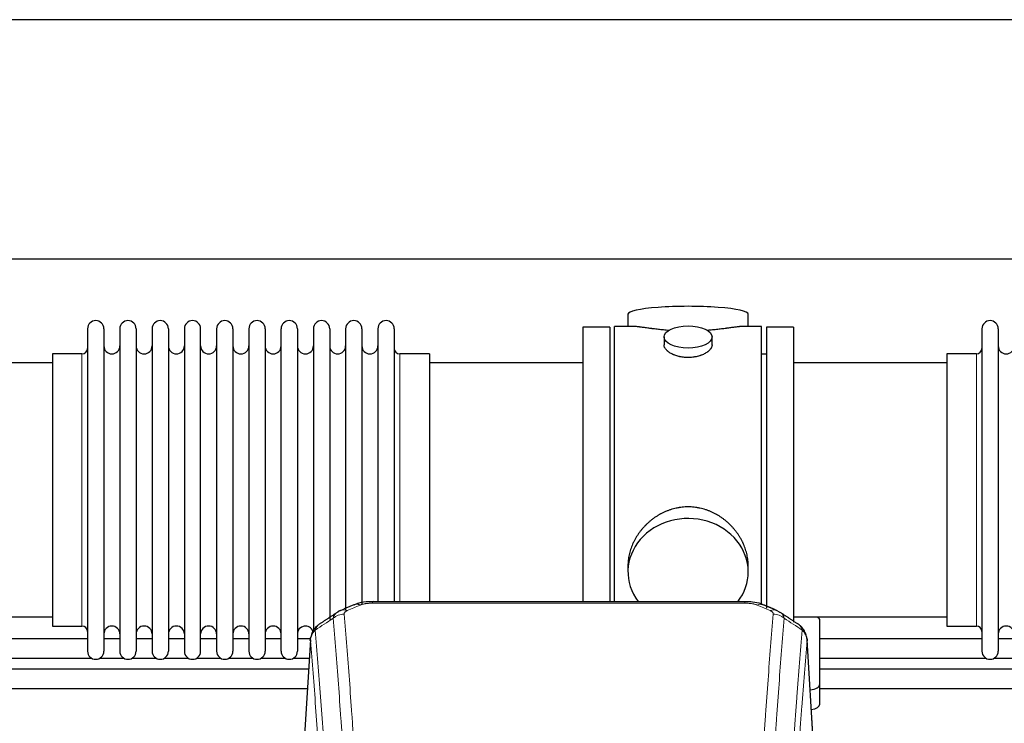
# Model space of a CAD drawing. Header units: inches. Extents: x 0 to 23760, y -13 to 16800.
# Tile 136 of 256: x 4288 to 4905, y 14036 to 14476. Entities that reach past the tile are written whole.
import ezdxf

# ---------------------------------------------------------------- set-up
doc = ezdxf.new("R2010")
doc.units = ezdxf.units.IN
doc.layers.add('1', color=7, linetype='Continuous', true_color=0xffffff)

msp = doc.modelspace()

# ---------------------------------------------------------------- linework, layer by layer
at = {"layer": '1', "color": 2, "linetype": 'Continuous', "lineweight": 25}
for p, q in [((7730.017, 14476.36), (3452.794, 14476.36)), ((7730.017, 14326.359), (3520.592, 14326.359)), ((4668.894, 14292.018), (4668.894, 14284.398)), ((4744.173, 14284.398), (4744.173, 14292.018)), ((4671.88, 14284.398), (4660.534, 14284.398)), ((4660.534, 14181.968), (4660.534, 14284.398)), ((4752.534, 14284.398), (4741.237, 14284.398)), ((4752.534, 14181.968), (4752.534, 14284.398)), ((4330.534, 14282.868), (4330.534, 14081.068)), ((4340.734, 14282.868), (4340.734, 14081.068)), ((4350.734, 14282.868), (4350.734, 14081.068)), ((4360.934, 14282.868), (4360.934, 14081.068)), ((4370.934, 14282.868), (4370.934, 14081.068)), ((4381.134, 14282.868), (4381.134, 14081.068)), ((4391.134, 14282.868), (4391.134, 14081.068)), ((4401.334, 14081.068), (4401.334, 14282.868)), ((4411.334, 14282.868), (4411.334, 14081.068)), ((4421.534, 14282.868), (4421.534, 14081.068)), ((4431.534, 14282.868), (4431.534, 14135.377)), ((4441.734, 14282.868), (4441.734, 14135.377)), ((4451.734, 14135.377), (4451.734, 14282.868)), ((4461.934, 14282.868), (4461.934, 14135.377)), ((4471.934, 14282.868), (4471.934, 14135.377)), ((4482.134, 14282.868), (4482.134, 14135.377)), ((4492.134, 14282.868), (4492.134, 14135.377)), ((4502.334, 14282.868), (4502.334, 14135.377)), ((4512.334, 14282.868), (4512.334, 14135.377)), ((4522.534, 14282.868), (4522.534, 14135.377)), ((4657.534, 14283.968), (4640.534, 14283.968)), ((4640.534, 14283.968), (4640.534, 14181.968)), ((4657.534, 14283.968), (4657.534, 14181.968)), ((4755.534, 14283.968), (4755.534, 14108.053)), ((4772.534, 14283.968), (4755.534, 14283.968)), ((4772.534, 14283.968), (4772.534, 14099.307)), ((4890.534, 14282.868), (4890.534, 14081.068)), ((4900.734, 14282.868), (4900.734, 14081.068)), ((4691.486, 14277.765), (4691.486, 14272.8)), ((4721.582, 14272.822), (4721.582, 14277.765)), ((4327.034, 14267.118), (4308.534, 14267.118)), ((4308.534, 14267.118), (4308.534, 14096.818)), ((4544.534, 14267.118), (4526.034, 14267.118)), ((4544.534, 14267.118), (4544.534, 14142.65)), ((4755.534, 14266.968), (4752.534, 14266.968)), ((4868.534, 14267.118), (4868.534, 14096.818)), ((4887.034, 14267.118), (4868.534, 14267.118)), ((4308.534, 14261.468), (4212.534, 14261.468)), ((4640.534, 14261.468), (4544.534, 14261.468)), ((4868.534, 14261.468), (4772.534, 14261.468)), ((4640.534, 14181.968), (4640.534, 14112.049)), ((4657.534, 14181.968), (4657.534, 14112.049)), ((4660.534, 14112.048), (4660.534, 14181.968)), ((4752.534, 14110.153), (4752.534, 14181.968)), ((4544.534, 14142.65), (4544.534, 14112.049)), ((4431.534, 14135.377), (4431.534, 14081.068)), ((4441.734, 14135.377), (4441.734, 14081.068)), ((4451.734, 14081.068), (4451.734, 14135.377)), ((4461.934, 14135.377), (4461.934, 14081.068)), ((4471.934, 14135.377), (4471.934, 14093.558)), ((4482.134, 14135.377), (4482.134, 14100.83)), ((4492.134, 14135.377), (4492.134, 14106.657)), ((4502.334, 14135.377), (4502.334, 14110.628)), ((4512.334, 14135.377), (4512.334, 14112.05)), ((4522.534, 14135.377), (4522.534, 14112.05)), ((4668.894, 14134.739), (4668.894, 14130.714)), ((4744.173, 14130.714), (4744.173, 14134.737)), ((4742.12, 14112.053), (4508.948, 14112.053)), ((4212.534, 14102.468), (4308.534, 14102.468)), ((4772.534, 14102.468), (4868.534, 14102.468)), ((4789.034, 14060.368), (4789.034, 14100.442)), ((4308.534, 14096.818), (4327.034, 14096.818)), ((4868.534, 14096.818), (4887.034, 14096.818)), ((4330.568, 14088.781), (4229.039, 14088.781)), ((4350.768, 14088.781), (4340.763, 14088.781)), ((4370.968, 14088.781), (4360.963, 14088.781)), ((4391.168, 14088.781), (4381.163, 14088.781)), ((4411.368, 14088.781), (4401.362, 14088.781)), ((4431.567, 14088.781), (4421.562, 14088.781)), ((4451.767, 14088.781), (4441.762, 14088.781)), ((4470.224, 14088.781), (4461.962, 14088.781)), ((4470.016, 14088.256), (4464.765, 14001.62)), ((4786.302, 14001.62), (4781.051, 14088.256)), ((4890.516, 14088.781), (4789.024, 14088.781)), ((4910.716, 14088.781), (4900.711, 14088.781)), ((4229.039, 14076.781), (4332.88, 14076.781)), ((4338.413, 14076.781), (4353.08, 14076.781)), ((4358.613, 14076.781), (4373.28, 14076.781)), ((4378.813, 14076.781), (4393.48, 14076.781)), ((4399.013, 14076.781), (4413.679, 14076.781)), ((4419.213, 14076.781), (4433.879, 14076.781)), ((4439.412, 14076.781), (4454.079, 14076.781)), ((4459.612, 14076.781), (4469.352, 14076.781)), ((4789.024, 14076.781), (4892.866, 14076.781)), ((4898.361, 14076.781), (4913.066, 14076.781)), ((4789.034, 14047.95), (4789.034, 14060.368))]:
    msp.add_line(p, q, dxfattribs=at)
at = {"layer": '1', "color": 110, "linetype": 'Continuous', "lineweight": 13}
for p, q in [((4327.034, 14267.118), (4327.034, 14096.818)), ((4526.034, 14267.118), (4526.034, 14142.65)), ((4887.034, 14267.118), (4887.034, 14096.818)), ((4526.034, 14142.65), (4526.034, 14112.049)), ((4508.948, 14112.052), (4508.948, 14111.1)), ((4742.12, 14112.051), (4742.12, 14111.1)), ((4742.12, 14111.1), (4508.948, 14111.1)), ((4470.018, 14087.634), (4464.77, 14001.044)), ((4786.297, 14001.044), (4781.05, 14087.634))]:
    msp.add_line(p, q, dxfattribs=at)
at = {"layer": '1', "color": 2, "linetype": 'Continuous', "lineweight": 25}
for centre, radius, start, end in [((4335.634, 14282.868), 5.1, 0, 180), ((4355.834, 14282.868), 5.1, 0, 180), ((4376.034, 14282.868), 5.1, 0, 180), ((4396.234, 14282.868), 5.1, 0, 180), ((4416.434, 14282.868), 5.1, 0, 180), ((4436.634, 14282.868), 5.1, 0, 180), ((4456.834, 14282.868), 5.1, 0, 180), ((4477.034, 14282.868), 5.1, 0, 180), ((4497.234, 14282.868), 5.1, 0, 180), ((4517.434, 14282.868), 5.1, 0, 180), ((4895.634, 14282.868), 5.1, 0, 180), ((4345.734, 14272.118), 5, 180, 0), ((4365.934, 14272.118), 5, 180, 0), ((4386.134, 14272.118), 5, 180, 0), ((4406.334, 14272.118), 5, 180, 0), ((4426.534, 14272.118), 5, 180, 0), ((4446.734, 14272.118), 5, 180, 0), ((4466.934, 14272.118), 5, 180, 0), ((4487.134, 14272.118), 5, 180, 0), ((4507.334, 14272.118), 5, 180, 0), ((4905.734, 14272.118), 5, 180, 0), ((4327.034, 14270.618), 3.5, 270, 0), ((4526.034, 14270.618), 3.5, 180, 270), ((4887.034, 14270.618), 3.5, 270, 0), ((4327.034, 14093.318), 3.5, 0, 90), ((4345.734, 14091.818), 5, 0, 180), ((4365.934, 14091.818), 5, 0, 180), ((4386.134, 14091.818), 5, 0, 180), ((4406.334, 14091.818), 5, 0, 180), ((4426.534, 14091.818), 5, 0, 180), ((4446.734, 14091.818), 5, 0, 180), ((4466.934, 14091.818), 5, 19.110937, 180), ((4887.034, 14093.318), 3.5, 0, 90), ((4905.734, 14091.818), 5, 0, 180), ((4335.634, 14081.068), 5.1, 180, 0), ((4355.834, 14081.068), 5.1, 180, 0), ((4376.034, 14081.068), 5.1, 180, 0), ((4396.234, 14081.068), 5.1, 180, 0), ((4416.434, 14081.068), 5.1, 180, 0), ((4436.634, 14081.068), 5.1, 180, 0), ((4456.834, 14081.068), 5.1, 180, 0), ((4895.634, 14081.068), 5.1, 180, 0)]:
    msp.add_arc(centre, radius, start, end, dxfattribs=at)
for centre, major_axis, ratio, start_param, end_param in [((4706.534, 14292.018), (37.64, 0), 0.1305262, 0, 3.1415927), ((4706.534, 14130.714), (37.64, 0), 0.8870108, 0, 3.7346664), ((4706.534, 14130.714), (37.64, 0), 0.8870108, 5.6900133, 6.2831853), ((4501.189, 14100.89), (3.953, -9.186), 0.6419268, 2.5510147, 3.1418997), ((4757.887, 14097.432), (3.975, 9.176), 0.6408251, 6.1305215, 6.2828467), ((4781.034, 14100.442), (-8, 0), 0.4617486, 3.1415927, 3.722063), ((4781.034, 14060.368), (-8, 0), 0.4617486, 1.81384, 3.1415927), ((4781.034, 14047.95), (-8, 0), 0.4617486, 1.911273, 3.1415927)]:
    msp.add_ellipse(centre, major_axis=major_axis, ratio=ratio, start_param=start_param, end_param=end_param, dxfattribs=at)
msp.add_ellipse((4706.534, 14277.765), major_axis=(15.048, 0), ratio=0.4617486, dxfattribs=at)
at = {"layer": '1', "color": 110, "linetype": 'Continuous', "lineweight": 13}
for centre, major_axis, ratio, start_param, end_param in [((4493.18, 14097.432), (3.975, -9.176), 0.6408251, 2.5472213, 3.141301), ((4749.878, 14100.89), (-3.953, -9.186), 0.6419268, 3.1410059, 3.7321706), ((4757.887, 14097.432), (3.975, 9.176), 0.6408251, 6.2828467, 6.8775566), ((4491.208, 14095.24), (-9.964, -0.842), 0.9013977, 4.6363308, 5.3961502), ((4759.859, 14095.24), (-9.964, 0.842), 0.9013977, 4.0286278, 4.7884472)]:
    msp.add_ellipse(centre, major_axis=major_axis, ratio=ratio, start_param=start_param, end_param=end_param, dxfattribs=at)
at = {"layer": '1', "color": 2, "linetype": 'Continuous', "lineweight": 25}
for points, knots in [([(4694.662, 14281.809), (4694.659, 14281.809), (4694.657, 14281.809), (4694.581, 14281.815), (4694.507, 14281.821), (4694.359, 14281.833), (4694.139, 14281.851), (4693.334, 14281.918), (4692.038, 14282.035), (4690.356, 14282.202), (4688.719, 14282.379), (4687.126, 14282.564), (4685.576, 14282.754), (4684.572, 14282.883), (4683.954, 14282.964), (4683.831, 14282.98), (4683.586, 14283.012), (4683.221, 14283.06), (4682.862, 14283.108), (4682.152, 14283.203), (4681.228, 14283.328), (4679.907, 14283.509), (4678.649, 14283.68), (4677.455, 14283.839), (4676.701, 14283.935), (4676.152, 14284.004), (4675.881, 14284.037), (4675.617, 14284.068), (4675.442, 14284.088), (4675.355, 14284.099), (4674.926, 14284.148), (4674.266, 14284.219), (4673.357, 14284.304), (4672.529, 14284.363), (4671.892, 14284.391), (4671.537, 14284.397), (4671.414, 14284.397)], [0, 0, 0, 0, 0.0002215, 0.0002215, 0.0071429, 0.0071429, 0.0140642, 0.027907, 0.083278, 0.1386489, 0.1940199, 0.2493909, 0.3047619, 0.3601329, 0.3601329, 0.3739756, 0.3739756, 0.3878184, 0.4155039, 0.4155039, 0.4708749, 0.5262458, 0.5816168, 0.6369878, 0.6923588, 0.6923588, 0.7200443, 0.733887, 0.733887, 0.7477298, 0.7477298, 0.8031008, 0.8584718, 0.9138427, 0.9692137, 1, 1, 1, 1]), ([(4741.658, 14284.398), (4741.534, 14284.397), (4741.177, 14284.391), (4740.536, 14284.363), (4739.703, 14284.303), (4739.093, 14284.246), (4738.694, 14284.206), (4738.613, 14284.198), (4738.451, 14284.18), (4738.204, 14284.154), (4737.952, 14284.126), (4737.438, 14284.067), (4736.73, 14283.982), (4735.602, 14283.838), (4734.408, 14283.678), (4733.146, 14283.507), (4732.261, 14283.386), (4731.579, 14283.293), (4731.234, 14283.247), (4730.883, 14283.199), (4730.647, 14283.167), (4730.528, 14283.151), (4729.934, 14283.072), (4728.967, 14282.944), (4727.469, 14282.752), (4725.925, 14282.562), (4724.335, 14282.378), (4722.697, 14282.201), (4721.572, 14282.089), (4720.717, 14282.008), (4720.286, 14281.968), (4719.85, 14281.93), (4719.631, 14281.911), (4719.558, 14281.904), (4719.412, 14281.892), (4719.125, 14281.867), (4718.837, 14281.844), (4718.623, 14281.826)], [0, 0, 0, 0, 0.0313476, 0.0871263, 0.142905, 0.1986836, 0.1986836, 0.2126283, 0.2126283, 0.226573, 0.2544623, 0.2544623, 0.310241, 0.3660196, 0.4217983, 0.477577, 0.5333556, 0.5333556, 0.561245, 0.5751896, 0.5751896, 0.5891343, 0.5891343, 0.644913, 0.7006917, 0.7564703, 0.812249, 0.8680277, 0.9238063, 0.9238063, 0.9516957, 0.9656403, 0.9656403, 0.9726127, 0.9726127, 0.979585, 1, 1, 1, 1]), ([(4706.534, 14264.89), (4706.036, 14264.89), (4705.542, 14264.905), (4704.564, 14264.962), (4704.078, 14265.005), (4703.116, 14265.118), (4702.639, 14265.188), (4702.047, 14265.294), (4701.87, 14265.327), (4701.694, 14265.362), (4701.576, 14265.385), (4701.518, 14265.397), (4701.226, 14265.459), (4700.995, 14265.511), (4700.312, 14265.676), (4699.868, 14265.798), (4699.004, 14266.065), (4698.584, 14266.21), (4697.971, 14266.444), (4697.77, 14266.524), (4697.472, 14266.65), (4697.374, 14266.692), (4697.227, 14266.757), (4697.178, 14266.778), (4697.081, 14266.822), (4696.648, 14267.02), (4696.239, 14267.228), (4695.546, 14267.612), (4695.217, 14267.812), (4694.595, 14268.224), (4694.302, 14268.437), (4693.958, 14268.712), (4693.89, 14268.767), (4693.757, 14268.879), (4693.692, 14268.935), (4693.502, 14269.103), (4693.38, 14269.216), (4693.032, 14269.556), (4692.822, 14269.786), (4692.447, 14270.249), (4692.281, 14270.483), (4692.066, 14270.836), (4692, 14270.954), (4691.924, 14271.103), (4691.91, 14271.132), (4691.881, 14271.192), (4691.867, 14271.221), (4691.826, 14271.311), (4691.8, 14271.37), (4691.679, 14271.666), (4691.607, 14271.9), (4691.511, 14272.364), (4691.486, 14272.593), (4691.486, 14272.823), (4691.486, 14272.827), (4691.486, 14272.83)], [0, 0, 0, 0, 0.0624454, 0.0624454, 0.1248907, 0.1248907, 0.1873361, 0.1873361, 0.2029474, 0.2107531, 0.2107531, 0.2185588, 0.2185588, 0.2497814, 0.2497814, 0.3122268, 0.3122268, 0.3746722, 0.3746722, 0.4058948, 0.4058948, 0.4215062, 0.4215062, 0.4293119, 0.4293119, 0.4371175, 0.4995629, 0.4995629, 0.5620082, 0.5620082, 0.6244536, 0.6244536, 0.6400649, 0.6400649, 0.6556763, 0.6556763, 0.686899, 0.686899, 0.7493443, 0.7493443, 0.8117897, 0.8117897, 0.8430124, 0.8430124, 0.850818, 0.850818, 0.8586237, 0.8586237, 0.874235, 0.874235, 0.9366804, 0.9366804, 0.9991258, 0.9991258, 1, 1, 1, 1]), ([(4721.582, 14272.826), (4721.582, 14272.598), (4721.557, 14272.368), (4721.462, 14271.905), (4721.39, 14271.672), (4721.2, 14271.203), (4721.081, 14270.967), (4720.902, 14270.672), (4720.864, 14270.612), (4720.806, 14270.524), (4720.786, 14270.494), (4720.746, 14270.435), (4720.643, 14270.287), (4720.532, 14270.14), (4720.249, 14269.791), (4720.04, 14269.561), (4719.578, 14269.109), (4719.327, 14268.886), (4718.917, 14268.558), (4718.776, 14268.45), (4718.555, 14268.289), (4718.48, 14268.236), (4718.328, 14268.129), (4718.25, 14268.077), (4717.858, 14267.816), (4717.528, 14267.616), (4716.836, 14267.232), (4716.474, 14267.048), (4715.717, 14266.697), (4715.322, 14266.53), (4714.86, 14266.353), (4714.808, 14266.334), (4714.704, 14266.295), (4714.652, 14266.276), (4714.495, 14266.219), (4714.179, 14266.107), (4713.858, 14266.002), (4713.208, 14265.801), (4712.765, 14265.679), (4711.86, 14265.459), (4711.398, 14265.362), (4710.691, 14265.235), (4710.453, 14265.196), (4710.092, 14265.142), (4709.971, 14265.125), (4709.728, 14265.093), (4709.607, 14265.078), (4708.999, 14265.006), (4708.51, 14264.963), (4707.526, 14264.905), (4707.032, 14264.89), (4706.534, 14264.89)], [0, 0, 0, 0, 0.0621483, 0.0621483, 0.1246718, 0.1246718, 0.1871952, 0.1871952, 0.2028261, 0.2028261, 0.2106415, 0.2106415, 0.2184569, 0.2497186, 0.2497186, 0.3122421, 0.3122421, 0.3747655, 0.3747655, 0.4060273, 0.4060273, 0.4216581, 0.4216581, 0.437289, 0.437289, 0.4998124, 0.4998124, 0.5623359, 0.5623359, 0.6248593, 0.6248593, 0.6326748, 0.6326748, 0.6404902, 0.6404902, 0.656121, 0.6873828, 0.6873828, 0.7499062, 0.7499062, 0.8124297, 0.8124297, 0.8436914, 0.8436914, 0.8593222, 0.8593222, 0.8749531, 0.8749531, 0.9374766, 0.9374766, 1, 1, 1, 1]), ([(4744.173, 14134.701), (4744.173, 14135.234), (4744.158, 14135.77), (4744.113, 14136.589), (4744.089, 14136.939), (4744.059, 14137.29), (4744.047, 14137.431), (4744.04, 14137.501), (4744.02, 14137.713), (4743.947, 14138.416), (4743.774, 14139.68), (4743.454, 14141.357), (4743.046, 14143.027), (4742.55, 14144.688), (4741.966, 14146.342), (4741.518, 14147.438), (4741.219, 14148.121), (4741.159, 14148.258), (4741.036, 14148.53), (4740.849, 14148.937), (4740.655, 14149.341), (4740.257, 14150.144), (4739.701, 14151.203), (4738.793, 14152.755), (4737.81, 14154.27), (4736.753, 14155.747), (4735.999, 14156.706), (4735.414, 14157.416), (4735.216, 14157.651), (4734.914, 14158.001), (4734.812, 14158.117), (4734.608, 14158.348), (4734.095, 14158.923), (4733.144, 14159.928), (4731.819, 14161.207), (4730.438, 14162.424), (4729.001, 14163.578), (4727.506, 14164.668), (4726.471, 14165.351), (4725.68, 14165.847), (4725.413, 14166.009), (4725.077, 14166.208), (4725.01, 14166.248), (4724.875, 14166.327), (4724.672, 14166.444), (4723.927, 14166.869), (4722.692, 14167.522), (4721.012, 14168.309), (4719.299, 14169.011), (4717.553, 14169.627), (4715.773, 14170.155), (4714.564, 14170.448), (4713.648, 14170.644), (4713.341, 14170.705), (4712.956, 14170.777), (4712.879, 14170.791), (4712.725, 14170.819), (4712.493, 14170.86), (4711.644, 14171.002), (4710.254, 14171.186), (4708.401, 14171.333), (4706.547, 14171.383), (4704.693, 14171.335), (4702.838, 14171.189), (4701.601, 14171.025), (4700.828, 14170.902), (4700.674, 14170.877), (4700.364, 14170.823), (4699.902, 14170.74), (4699.442, 14170.648), (4698.527, 14170.453), (4697.317, 14170.161), (4695.535, 14169.634), (4693.784, 14169.017), (4692.064, 14168.313), (4690.937, 14167.786), (4690.101, 14167.368), (4689.823, 14167.226), (4689.477, 14167.043), (4689.339, 14166.969), (4689.064, 14166.82), (4688.313, 14166.404), (4687.111, 14165.691), (4685.563, 14164.669), (4684.069, 14163.58), (4682.63, 14162.424), (4681.243, 14161.203), (4680.355, 14160.345), (4679.865, 14159.85), (4679.811, 14159.794), (4679.703, 14159.684), (4679.649, 14159.628), (4679.488, 14159.461), (4679.167, 14159.126), (4678.854, 14158.787), (4678.237, 14158.103), (4677.438, 14157.177), (4676.313, 14155.745), (4675.259, 14154.272), (4674.277, 14152.758), (4673.367, 14151.205), (4672.809, 14150.142), (4672.476, 14149.469), (4672.41, 14149.334), (4672.281, 14149.064), (4672.089, 14148.658), (4671.905, 14148.251), (4671.549, 14147.436), (4671.103, 14146.345), (4670.521, 14144.697), (4670.026, 14143.04), (4669.617, 14141.373), (4669.296, 14139.696), (4669.141, 14138.571), (4669.063, 14137.867), (4669.049, 14137.726), (4669.022, 14137.444), (4668.984, 14137.023), (4668.955, 14136.603), (4668.91, 14135.778), (4668.895, 14135.235), (4668.894, 14134.696)], [0, 0, 0, 0, 0.0151373, 0.0151373, 0.0229562, 0.0249109, 0.0249109, 0.0268656, 0.0268656, 0.030775, 0.0464127, 0.0620504, 0.0776881, 0.0933258, 0.1089635, 0.1246012, 0.1246012, 0.1285107, 0.1285107, 0.1324201, 0.1402389, 0.1402389, 0.1558766, 0.1715144, 0.1871521, 0.2027898, 0.2184275, 0.2184275, 0.2262463, 0.2262463, 0.2301558, 0.2301558, 0.2340652, 0.2497029, 0.2653406, 0.2809783, 0.296616, 0.3122537, 0.3278914, 0.3278914, 0.3357103, 0.3357103, 0.337665, 0.337665, 0.3396197, 0.3435291, 0.3591668, 0.3748045, 0.3904422, 0.4060799, 0.4217176, 0.4373554, 0.4373554, 0.4451742, 0.4451742, 0.4471289, 0.4471289, 0.4490836, 0.4529931, 0.4686308, 0.4842685, 0.4999062, 0.5155439, 0.5311816, 0.5468193, 0.5468193, 0.5507287, 0.5507287, 0.5546381, 0.562457, 0.562457, 0.5780947, 0.5937324, 0.6093701, 0.6250078, 0.6406455, 0.6406455, 0.6484644, 0.6484644, 0.6504191, 0.6523738, 0.6562832, 0.6719209, 0.6875586, 0.7031963, 0.7188341, 0.7344718, 0.7501095, 0.7501095, 0.7520642, 0.7520642, 0.7540189, 0.7540189, 0.7579283, 0.7657472, 0.7657472, 0.7813849, 0.7970226, 0.8126603, 0.828298, 0.8439357, 0.8595734, 0.8595734, 0.8634828, 0.8634828, 0.8673923, 0.8752111, 0.8752111, 0.8908488, 0.9064865, 0.9221242, 0.9377619, 0.9533996, 0.9690373, 0.9690373, 0.9729468, 0.9729468, 0.9768562, 0.984675, 0.984675, 1, 1, 1, 1]), ([(4510.247, 14112.036), (4509.02, 14112.077), (4505.673, 14112.001), (4501.131, 14111.606), (4498.288, 14110.354), (4497.336, 14109.84)], [0, 0, 0, 0, 0.2689022, 0.746869, 1, 1, 1, 1]), ([(4753.776, 14109.963), (4753.267, 14110.234), (4751.171, 14111.217), (4747.204, 14111.865), (4743.771, 14112.012), (4742.117, 14111.935)], [0, 0, 0, 0, 0.1499654, 0.6035607, 1, 1, 1, 1]), ([(4762.71, 14106.115), (4763, 14105.999), (4763.277, 14105.875), (4763.606, 14105.706), (4763.671, 14105.672), (4763.799, 14105.602), (4763.862, 14105.567), (4764.049, 14105.458), (4764.169, 14105.384), (4764.289, 14105.305), (4764.292, 14105.303), (4764.295, 14105.301)], [0, 0, 0, 0, 0.496586, 0.496586, 0.6207325, 0.6207325, 0.744879, 0.744879, 0.9931719, 0.9931719, 1, 1, 1, 1]), ([(4474.959, 14097.444), (4474.439, 14097.071), (4473.381, 14096.162), (4472.018, 14094.379), (4470.965, 14092.224), (4470.548, 14090.698), (4470.413, 14089.924)], [0, 0, 0, 0, 0.2123708, 0.4683651, 0.7393635, 1, 1, 1, 1]), ([(4780.968, 14088.917), (4780.856, 14089.867), (4780.413, 14091.706), (4779.12, 14094.321), (4777.439, 14096.419), (4776.149, 14097.462), (4775.527, 14097.882)], [0, 0, 0, 0, 0.2790385, 0.5536712, 0.8024065, 1, 1, 1, 1]), ([(4470.018, 14087.634), (4470.017, 14087.645), (4470.016, 14087.669), (4470.014, 14087.704), (4470.012, 14087.739), (4470.011, 14087.774), (4470.01, 14087.809), (4470.009, 14087.844), (4470.008, 14087.879), (4470.008, 14087.914), (4470.007, 14087.949), (4470.007, 14087.984), (4470.008, 14088.018), (4470.008, 14088.053), (4470.009, 14088.087), (4470.01, 14088.122), (4470.011, 14088.156), (4470.013, 14088.191), (4470.014, 14088.225), (4470.016, 14088.259), (4470.018, 14088.294), (4470.021, 14088.328), (4470.023, 14088.362), (4470.026, 14088.396), (4470.029, 14088.43), (4470.033, 14088.464), (4470.036, 14088.498), (4470.04, 14088.531), (4470.044, 14088.565), (4470.048, 14088.599), (4470.052, 14088.632), (4470.057, 14088.666), (4470.062, 14088.699), (4470.067, 14088.733), (4470.073, 14088.766), (4470.078, 14088.8), (4470.084, 14088.833), (4470.09, 14088.866), (4470.096, 14088.899), (4470.103, 14088.932), (4470.109, 14088.965), (4470.116, 14088.998), (4470.123, 14089.031), (4470.131, 14089.064), (4470.138, 14089.096), (4470.146, 14089.129), (4470.154, 14089.161), (4470.163, 14089.194), (4470.171, 14089.226), (4470.18, 14089.259), (4470.189, 14089.291), (4470.198, 14089.323), (4470.207, 14089.355), (4470.217, 14089.388), (4470.227, 14089.42), (4470.237, 14089.451), (4470.247, 14089.483), (4470.257, 14089.515), (4470.268, 14089.547), (4470.279, 14089.579), (4470.29, 14089.61), (4470.301, 14089.642), (4470.313, 14089.673), (4470.324, 14089.704), (4470.334, 14089.731), (4470.34, 14089.746), (4470.342, 14089.751)], [0, 0, 0, 0, 0.0160287, 0.0320483, 0.0480589, 0.0640604, 0.080053, 0.0960364, 0.1120109, 0.1279763, 0.1439327, 0.1598801, 0.1758184, 0.1917478, 0.2076681, 0.2235794, 0.2394817, 0.255375, 0.2712593, 0.2871346, 0.3030009, 0.3188582, 0.3347065, 0.3505458, 0.3663762, 0.3821975, 0.3980099, 0.4138133, 0.4296077, 0.4453931, 0.4611696, 0.4769371, 0.4926957, 0.5084453, 0.5241859, 0.5399176, 0.5556403, 0.5713541, 0.5870589, 0.6027548, 0.6184418, 0.6341198, 0.6497889, 0.6654491, 0.6811003, 0.6967426, 0.712376, 0.7280004, 0.743616, 0.7592226, 0.7748203, 0.7904091, 0.8059891, 0.8215601, 0.8371222, 0.8526754, 0.8682197, 0.8837552, 0.8992817, 0.9147994, 0.9303082, 0.9458081, 0.9612991, 0.9767813, 0.9922546, 1, 1, 1, 1]), ([(4780.966, 14088.924), (4780.978, 14088.867), (4781.033, 14088.559), (4781.061, 14088.222), (4781.06, 14087.916), (4781.059, 14087.846), (4781.057, 14087.775), (4781.054, 14087.705), (4781.051, 14087.657), (4781.05, 14087.634)], [0, 0, 0, 0, 0.135601, 0.730798, 0.7844814, 0.8382432, 0.8920836, 0.9460025, 1, 1, 1, 1]), ([(5028.891, 14069.711), (5026.957, 14069.711), (4947, 14069.711), (4867.044, 14069.711), (4789.023, 14069.711)], [0, 0, 0, 0, 0.0241948, 1, 1, 1, 1])]:
    msp.add_open_spline(points, degree=3, knots=knots, dxfattribs=at)
for points, degree in [([(4489.236, 14106.537), (4487.874, 14106.233), (4486.885, 14105.303)], 2), ([(4497.236, 14110.072), (4489.206, 14106.603)], 1), ([(4761.862, 14106.608), (4757.846, 14108.35), (4753.832, 14110.068)], 2), ([(4486.815, 14105.33), (4481.186, 14101.608), (4475.564, 14097.898)], 2), ([(4775.504, 14097.897), (4769.889, 14101.603), (4764.267, 14105.321)], 2), ([(4468.902, 14069.711), (4388.946, 14069.711), (4308.99, 14069.711), (4229.034, 14069.711)], 3), ([(4229.034, 14057.711), (4308.756, 14057.711), (4388.478, 14057.711), (4468.2, 14057.711)], 3), ([(4789.023, 14057.711), (4868.732, 14057.711), (4948.442, 14057.711), (5028.152, 14057.711)], 3)]:
    msp.add_open_spline(points, degree=degree, dxfattribs=at)
at = {"layer": '1', "color": 110, "linetype": 'Continuous', "lineweight": 13}
for points, knots in [([(4491.208, 14104.259), (4491.2, 14104.362), (4491.202, 14104.464), (4491.219, 14104.591), (4491.223, 14104.616), (4491.233, 14104.667), (4491.239, 14104.693), (4491.258, 14104.769), (4491.273, 14104.819), (4491.329, 14104.969), (4491.377, 14105.068), (4491.497, 14105.262), (4491.569, 14105.358), (4491.696, 14105.499), (4491.741, 14105.546), (4491.813, 14105.616), (4491.838, 14105.639), (4491.889, 14105.685), (4491.915, 14105.708), (4492.05, 14105.821), (4492.168, 14105.908), (4492.424, 14106.076), (4492.562, 14106.157), (4492.857, 14106.314), (4493.014, 14106.389), (4493.18, 14106.461)], [0, 0, 0, 0, 0.125, 0.125, 0.15625, 0.15625, 0.1875, 0.1875, 0.25, 0.25, 0.375, 0.375, 0.5, 0.5, 0.5625, 0.5625, 0.59375, 0.59375, 0.625, 0.625, 0.75, 0.75, 0.875, 0.875, 1, 1, 1, 1]), ([(4501.189, 14109.933), (4501.315, 14109.987), (4501.444, 14110.039), (4501.646, 14110.114), (4501.714, 14110.139), (4501.852, 14110.187), (4501.922, 14110.21), (4502.274, 14110.325), (4502.568, 14110.407), (4503.178, 14110.557), (4503.494, 14110.625), (4503.902, 14110.7), (4503.984, 14110.715), (4504.149, 14110.743), (4504.231, 14110.757), (4504.48, 14110.797), (4504.646, 14110.821), (4505.147, 14110.889), (4505.484, 14110.928), (4506.164, 14110.992), (4506.506, 14111.019), (4507.196, 14111.06), (4507.543, 14111.075), (4508.242, 14111.095), (4508.594, 14111.1), (4508.948, 14111.1)], [0, 0, 0, 0, 0.0625, 0.0625, 0.09375, 0.09375, 0.125, 0.125, 0.25, 0.25, 0.375, 0.375, 0.40625, 0.40625, 0.4375, 0.4375, 0.5, 0.5, 0.625, 0.625, 0.75, 0.75, 0.875, 0.875, 1, 1, 1, 1]), ([(4742.12, 14111.1), (4742.474, 14111.1), (4742.827, 14111.095), (4743.268, 14111.082), (4743.356, 14111.079), (4743.532, 14111.073), (4743.62, 14111.07), (4743.884, 14111.058), (4744.059, 14111.049), (4744.581, 14111.017), (4744.925, 14110.991), (4745.608, 14110.925), (4745.946, 14110.886), (4746.613, 14110.795), (4746.943, 14110.742), (4747.309, 14110.674), (4747.349, 14110.666), (4747.43, 14110.65), (4747.551, 14110.627), (4747.828, 14110.569), (4748.06, 14110.516), (4748.514, 14110.403), (4748.806, 14110.321), (4749.362, 14110.14), (4749.628, 14110.041), (4749.878, 14109.933)], [0, 0, 0, 0, 0.125, 0.125, 0.15625, 0.15625, 0.1875, 0.1875, 0.25, 0.25, 0.375, 0.375, 0.5, 0.5, 0.625, 0.625, 0.640625, 0.640625, 0.65625, 0.6875, 0.75, 0.75, 0.875, 0.875, 1, 1, 1, 1]), ([(4757.887, 14106.461), (4758.054, 14106.389), (4758.211, 14106.313), (4758.398, 14106.214), (4758.434, 14106.194), (4758.506, 14106.154), (4758.542, 14106.134), (4758.646, 14106.072), (4758.713, 14106.03), (4758.906, 14105.903), (4759.14, 14105.729), (4759.331, 14105.546), (4759.457, 14105.404), (4759.496, 14105.356), (4759.55, 14105.284), (4759.568, 14105.259), (4759.601, 14105.211), (4759.617, 14105.186), (4759.693, 14105.063), (4759.741, 14104.964), (4759.814, 14104.765), (4759.839, 14104.665), (4759.865, 14104.463), (4759.868, 14104.362), (4759.859, 14104.259)], [0, 0, 0, 0, 0.125, 0.125, 0.15625, 0.15625, 0.1875, 0.1875, 0.25, 0.25, 0.375, 0.5, 0.5, 0.5625, 0.5625, 0.59375, 0.59375, 0.625, 0.625, 0.75, 0.75, 0.875, 0.875, 1, 1, 1, 1]), ([(4484.325, 14101.67), (4484.361, 14101.915), (4484.415, 14102.153), (4484.503, 14102.444), (4484.521, 14102.502), (4484.561, 14102.617), (4484.582, 14102.674), (4484.648, 14102.843), (4484.696, 14102.955), (4484.852, 14103.283), (4485.094, 14103.705), (4485.401, 14104.096), (4485.657, 14104.379), (4485.769, 14104.494), (4485.888, 14104.606), (4485.936, 14104.651), (4485.96, 14104.673), (4486.034, 14104.739), (4486.083, 14104.783), (4486.338, 14104.997), (4486.556, 14105.159), (4486.797, 14105.317), (4486.806, 14105.323), (4486.815, 14105.329)], [0, 0, 0, 0, 0.1656246, 0.1656246, 0.2070308, 0.2070308, 0.2484369, 0.2484369, 0.3312492, 0.3312492, 0.4968738, 0.6624984, 0.6624984, 0.7453108, 0.7660138, 0.7660138, 0.7867169, 0.7867169, 0.8281231, 0.8281231, 0.9937477, 0.9937477, 1, 1, 1, 1]), ([(4496.299, 13919.232), (4495.861, 13927.8), (4494.969, 13944.699), (4494.048, 13961.122), (4493.345, 13973.26), (4493.108, 13977.277), (4492.632, 13985.25), (4492.392, 13989.207), (4491.665, 14000.988), (4491.174, 14008.721), (4490.549, 14018.234), (4490.424, 14020.129), (4490.172, 14023.903), (4489.793, 14029.541), (4489.41, 14035.109), (4488.639, 14046.15), (4487.595, 14060.623), (4485.985, 14081.583), (4484.883, 14095.058), (4484.325, 14101.67)], [0, 0, 0, 0, 0.125, 0.25, 0.25, 0.3125, 0.3125, 0.375, 0.375, 0.5, 0.5, 0.53125, 0.53125, 0.5625, 0.625, 0.625, 0.75, 0.875, 1, 1, 1, 1]), ([(4491.208, 14104.259), (4491.766, 14097.64), (4492.866, 14084.149), (4494.474, 14063.165), (4495.516, 14048.676), (4496.287, 14037.621), (4496.669, 14032.047), (4497.048, 14026.403), (4497.299, 14022.624), (4497.424, 14020.727), (4498.048, 14011.203), (4498.539, 14003.461), (4499.264, 13991.666), (4499.504, 13987.704), (4499.98, 13979.721), (4500.216, 13975.7), (4500.918, 13963.547), (4501.839, 13947.105), (4502.729, 13930.187), (4503.167, 13921.608)], [0, 0, 0, 0, 0.125, 0.25, 0.375, 0.375, 0.4375, 0.46875, 0.46875, 0.5, 0.5, 0.625, 0.625, 0.6875, 0.6875, 0.75, 0.75, 0.875, 1, 1, 1, 1]), ([(4747.901, 13921.608), (4748.338, 13930.187), (4749.229, 13947.105), (4750.149, 13963.547), (4750.851, 13975.7), (4751.087, 13979.721), (4751.563, 13987.704), (4751.803, 13991.666), (4752.528, 14003.461), (4753.02, 14011.203), (4753.643, 14020.727), (4753.768, 14022.624), (4754.02, 14026.403), (4754.398, 14032.047), (4754.781, 14037.621), (4755.551, 14048.676), (4756.593, 14063.165), (4758.201, 14084.149), (4759.302, 14097.64), (4759.859, 14104.259)], [0, 0, 0, 0, 0.125, 0.25, 0.25, 0.3125, 0.3125, 0.375, 0.375, 0.5, 0.5, 0.53125, 0.53125, 0.5625, 0.625, 0.625, 0.75, 0.875, 1, 1, 1, 1]), ([(4766.742, 14101.67), (4766.184, 14095.058), (4765.082, 14081.583), (4763.472, 14060.623), (4762.429, 14046.15), (4761.657, 14035.109), (4761.274, 14029.541), (4760.895, 14023.903), (4760.644, 14020.129), (4760.518, 14018.234), (4759.894, 14008.721), (4759.402, 14000.988), (4758.676, 13989.207), (4758.436, 13985.25), (4757.959, 13977.277), (4757.723, 13973.26), (4757.02, 13961.122), (4756.098, 13944.699), (4755.207, 13927.8), (4754.768, 13919.232)], [0, 0, 0, 0, 0.125, 0.25, 0.375, 0.375, 0.4375, 0.46875, 0.46875, 0.5, 0.5, 0.625, 0.625, 0.6875, 0.6875, 0.75, 0.75, 0.875, 1, 1, 1, 1]), ([(4764.295, 14105.301), (4764.525, 14105.15), (4764.956, 14104.828), (4765.326, 14104.472), (4765.582, 14104.189), (4765.663, 14104.093), (4765.779, 14103.945), (4765.817, 14103.895), (4765.89, 14103.795), (4765.926, 14103.744), (4766.098, 14103.488), (4766.219, 14103.276), (4766.426, 14102.84), (4766.6, 14102.39), (4766.706, 14101.915), (4766.742, 14101.67)], [0, 0, 0, 0, 0.1647526, 0.331802, 0.331802, 0.4153268, 0.4153268, 0.4570892, 0.4570892, 0.4988515, 0.4988515, 0.665901, 0.665901, 0.8329505, 1, 1, 1, 1]), ([(4470.018, 14087.634), (4470.047, 14088.24), (4470.138, 14088.845), (4470.36, 14089.738), (4470.449, 14090.033), (4470.655, 14090.615), (4470.772, 14090.903), (4471.034, 14091.467), (4471.178, 14091.744), (4471.492, 14092.285), (4471.662, 14092.549), (4472.026, 14093.063), (4472.22, 14093.312), (4472.631, 14093.794), (4472.847, 14094.027), (4473.073, 14094.25)], [0, 0, 0, 0, 0.25, 0.25, 0.375, 0.375, 0.5, 0.5, 0.625, 0.625, 0.75, 0.75, 0.875, 0.875, 1, 1, 1, 1]), ([(4473.073, 14094.25), (4473.202, 14094.774), (4473.381, 14095.264), (4473.837, 14096.162), (4474.115, 14096.57), (4474.603, 14097.117), (4474.777, 14097.288), (4475.143, 14097.602), (4475.333, 14097.745), (4475.534, 14097.878)], [0, 0, 0, 0, 0.335226, 0.335226, 0.6704519, 0.6704519, 0.8380649, 0.8380649, 1, 1, 1, 1]), ([(4473.073, 14094.25), (4473.645, 14087.559), (4474.772, 14073.916), (4476.418, 14052.675), (4477.484, 14037.995), (4478.272, 14026.792), (4478.663, 14021.142), (4479.115, 14014.464), (4479.307, 14011.584), (4479.435, 14009.661), (4479.499, 14008.696), (4479.818, 14003.867), (4480.198, 13998.023), (4480.636, 13991.123), (4480.822, 13988.148), (4480.946, 13986.161), (4481.008, 13985.165), (4481.564, 13976.187), (4482.537, 13959.98), (4483.948, 13934.927), (4484.856, 13917.731), (4485.302, 13909.009)], [0, 0, 0, 0, 0.125, 0.25, 0.375, 0.375, 0.4375, 0.46875, 0.484375, 0.484375, 0.5, 0.5, 0.5625, 0.59375, 0.609375, 0.609375, 0.625, 0.625, 0.75, 0.875, 1, 1, 1, 1]), ([(4765.765, 13909.009), (4765.821, 13910.1), (4765.877, 13911.188), (4765.989, 13913.361), (4766.157, 13916.614), (4766.553, 13924.164), (4766.896, 13930.566), (4767.59, 13943.275), (4768.53, 13959.973), (4769.988, 13984.274), (4770.993, 13999.979), (4771.567, 14008.673), (4771.63, 14009.637), (4771.759, 14011.561), (4771.951, 14014.441), (4772.402, 14021.12), (4772.794, 14026.772), (4773.122, 14031.443), (4773.188, 14032.375), (4773.32, 14034.235), (4773.519, 14037.019), (4773.984, 14043.473), (4774.386, 14048.931), (4775.198, 14059.75), (4776.295, 14073.915), (4777.423, 14087.559), (4777.994, 14094.25)], [0, 0, 0, 0, 0.015625, 0.015625, 0.03125, 0.0625, 0.125, 0.125, 0.25, 0.375, 0.5, 0.5, 0.515625, 0.515625, 0.53125, 0.5625, 0.625, 0.625, 0.640625, 0.640625, 0.65625, 0.6875, 0.75, 0.75, 0.875, 1, 1, 1, 1]), ([(4775.534, 14097.877), (4775.735, 14097.745), (4775.925, 14097.601), (4776.29, 14097.288), (4776.465, 14097.117), (4776.953, 14096.57), (4777.23, 14096.162), (4777.687, 14095.264), (4777.866, 14094.774), (4777.994, 14094.25)], [0, 0, 0, 0, 0.1617419, 0.1617419, 0.3293935, 0.3293935, 0.6646968, 0.6646968, 1, 1, 1, 1]), ([(4777.994, 14094.25), (4778.221, 14094.027), (4778.437, 14093.794), (4778.847, 14093.312), (4779.041, 14093.063), (4779.405, 14092.549), (4779.575, 14092.285), (4779.89, 14091.744), (4780.034, 14091.467), (4780.295, 14090.903), (4780.412, 14090.615), (4780.618, 14090.033), (4780.707, 14089.738), (4780.93, 14088.845), (4781.02, 14088.24), (4781.05, 14087.634)], [0, 0, 0, 0, 0.125, 0.125, 0.25, 0.25, 0.375, 0.375, 0.5, 0.5, 0.625, 0.625, 0.75, 0.75, 1, 1, 1, 1]), ([(4482.213, 13902.948), (4481.768, 13911.642), (4480.862, 13928.784), (4479.456, 13953.758), (4478.486, 13969.916), (4477.931, 13978.866), (4477.869, 13979.859), (4477.745, 13981.84), (4477.559, 13984.806), (4477.123, 13991.685), (4476.744, 13997.511), (4476.426, 14002.326), (4476.362, 14003.288), (4476.235, 14005.206), (4476.043, 14008.077), (4475.593, 14014.735), (4475.202, 14020.368), (4474.416, 14031.539), (4473.353, 14046.175), (4471.712, 14067.357), (4470.588, 14080.961), (4470.018, 14087.634)], [0, 0, 0, 0, 0.125, 0.25, 0.375, 0.375, 0.390625, 0.390625, 0.40625, 0.4375, 0.5, 0.5, 0.515625, 0.515625, 0.53125, 0.5625, 0.625, 0.625, 0.75, 0.875, 1, 1, 1, 1]), ([(4781.05, 14087.634), (4780.48, 14080.961), (4779.355, 14067.355), (4778.261, 14053.23), (4777.452, 14042.442), (4777.05, 14037), (4776.586, 14030.565), (4776.389, 14027.789), (4776.257, 14025.934), (4776.191, 14025.005), (4775.864, 14020.348), (4775.473, 14014.712), (4775.023, 14008.053), (4774.831, 14005.182), (4774.703, 14003.263), (4774.64, 14002.302), (4774.067, 13993.634), (4773.066, 13977.977), (4771.611, 13953.75), (4770.205, 13928.782), (4769.299, 13911.642), (4768.854, 13902.948)], [0, 0, 0, 0, 0.125, 0.25, 0.25, 0.3125, 0.34375, 0.359375, 0.359375, 0.375, 0.375, 0.4375, 0.46875, 0.484375, 0.484375, 0.5, 0.5, 0.625, 0.75, 0.875, 1, 1, 1, 1])]:
    msp.add_open_spline(points, degree=3, knots=knots, dxfattribs=at)
for points in [[(4501.189, 14109.933), (4498.52, 14108.779), (4495.85, 14107.622), (4493.18, 14106.461)], [(4757.887, 14106.461), (4755.217, 14107.622), (4752.548, 14108.779), (4749.878, 14109.933)], [(4484.325, 14101.67), (4480.573, 14099.194), (4476.822, 14096.721), (4473.073, 14094.25)], [(4777.994, 14094.25), (4774.245, 14096.721), (4770.495, 14099.194), (4766.742, 14101.67)]]:
    msp.add_open_spline(points, degree=3, dxfattribs=at)

doc.saveas('drawing.dxf')
